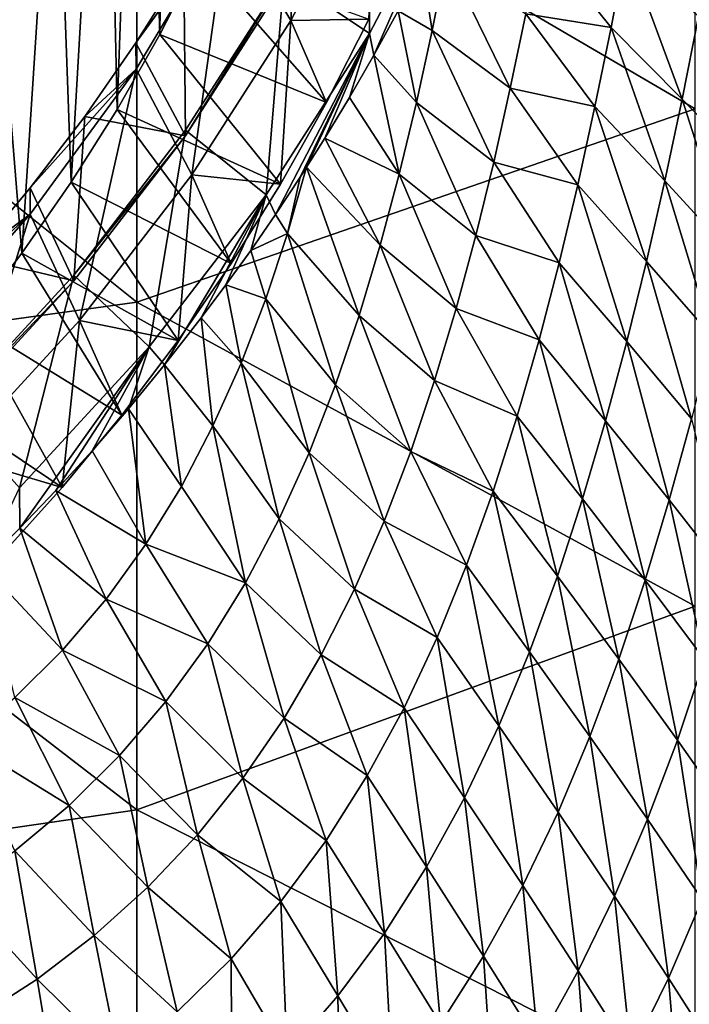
# Model space of a CAD drawing. Header units: metres. Extents: x -105 to 105, y -68 to 103.
# Tile 111 of 256: x 10.29 to 14.71, y -54.97 to -48.46. Entities that reach past the tile are written whole.
import ezdxf

# ---------------------------------------------------------------- set-up
doc = ezdxf.new("R2010")
doc.units = ezdxf.units.M
doc.layers.add('solid_FIT-BATH-150_SW0001_01', color=7, linetype='CONTINUOUS')

msp = doc.modelspace()

# ---------------------------------------------------------------- linework, layer by layer
at = {"layer": 'solid_FIT-BATH-150_SW0001_01'}
for points in [[(11.287522, -42.54195, -17.305658), (11.476202, -48.047203, -16.824011), (11.216377, -48.555302, -16.779558)], [(11.239285, -43.579823, -17.214857), (11.287522, -42.54195, -17.305658), (11.216377, -48.555302, -16.779558)], [(11.095293, -44.607944, -17.124907), (11.239285, -43.579823, -17.214857), (11.216377, -48.555302, -16.779558)], [(10.856708, -45.618847, -17.036465), (11.095293, -44.607944, -17.124907), (10.934652, -49.049973, -16.73628)], [(11.095293, -44.607944, -17.124907), (11.216377, -48.555302, -16.779558), (10.934652, -49.049973, -16.73628)], [(10.525134, -46.604317, -16.950247), (10.856708, -45.618847, -17.036465), (10.630255, -49.532425, -16.694071)], [(10.856708, -45.618847, -17.036465), (10.934652, -49.049973, -16.73628), (10.630255, -49.532425, -16.694071)], [(14.752053, -49.046665, 13.761889), (14.752053, -45.680016, 14.003097), (11.063119, -46.887753, 13.943963)], [(10.104079, -47.554108, -16.867151), (10.525134, -46.604317, -16.950247), (10.304389, -50.001045, -16.653072)], [(10.525134, -46.604317, -16.950247), (10.630255, -49.532425, -16.694071), (10.304389, -50.001045, -16.653072)], [(12.18342, -46.70187, -5.096638), (11.667944, -47.768188, -5.003348), (12.081088, -48.461845, -4.94266)], [(12.18342, -46.70187, -5.096638), (12.081088, -48.461845, -4.94266), (12.64287, -47.38686, -5.036709)], [(11.063119, -50.32428, 13.693584), (11.063119, -46.887753, 13.943963), (7.374184, -47.370224, 13.931885)], [(14.752053, -49.046665, 13.761889), (11.063119, -46.887753, 13.943963), (11.063119, -50.32428, 13.693584)], [(12.037753, -48.169067, -1.8816), (12.597678, -47.097553, -1.975345), (12.600741, -48.549358, -2.500811)], [(12.597678, -47.097553, -1.975345), (13.186834, -47.427742, -2.59894), (12.600741, -48.549358, -2.500811)], [(11.063119, -50.32428, 13.693584), (7.374184, -47.370224, 13.931885), (7.374184, -50.834713, 13.679337)], [(12.64287, -47.38686, -5.036709), (12.081088, -48.461845, -4.94266), (12.595798, -48.453823, -16.085762)], [(12.600741, -48.549358, -2.500811), (13.186834, -47.427742, -2.59894), (12.63023, -48.691029, -4.708924)], [(13.186834, -47.427742, -2.59894), (12.789797, -48.399662, -4.665138), (12.63023, -48.691029, -4.708924)], [(10.104079, -47.554108, -16.867151), (10.304389, -50.001045, -16.653072), (9.958709, -50.453354, -16.613501)], [(11.058328, -48.610458, -2.922019), (11.058477, -48.784481, -4.914433), (11.667944, -47.768188, -5.003348)], [(11.374664, -48.108891, -2.9659), (11.058328, -48.610458, -2.922019), (11.667944, -47.768188, -5.003348)], [(11.667944, -47.768188, -5.003348), (11.058477, -48.784481, -4.914433), (11.427445, -49.483879, -4.853244)], [(11.667944, -47.768188, -5.003348), (11.427445, -49.483879, -4.853244), (12.081088, -48.461845, -4.94266)], [(14.197268, -48.508343, -3.750159), (13.633124, -48.418224, -4.154504), (13.72813, -47.922321, -4.172686)], [(14.297233, -47.980698, -3.764567), (14.197268, -48.508343, -3.750159), (13.72813, -47.922321, -4.172686)], [(14.666762, -48.981934, -3.297617), (14.197268, -48.508343, -3.750159), (14.297233, -47.980698, -3.764567)], [(14.666762, -48.981934, -3.297617), (14.297233, -47.980698, -3.764567), (14.773918, -48.436893, -3.304743)], [(12.316939, -49.005486, -16.037498), (11.216377, -48.555302, -16.779558), (11.476202, -48.047203, -16.824011)], [(12.595798, -48.453823, -16.085762), (12.316939, -49.005486, -16.037498), (11.476202, -48.047203, -16.824011)], [(12.946996, -48.096878, -4.623516), (13.110674, -48.049618, -4.536078), (13.014772, -48.528843, -4.51644)], [(13.014772, -48.528843, -4.51644), (13.110674, -48.049618, -4.536078), (13.531198, -48.910629, -4.14018)], [(13.110674, -48.049618, -4.536078), (13.633124, -48.418224, -4.154504), (13.531198, -48.910629, -4.14018)], [(11.386328, -49.224762, -2.215791), (11.058328, -48.610458, -2.922019), (11.374664, -48.108891, -2.9659)], [(12.037928, -48.205799, -2.304939), (11.386328, -49.224762, -2.215791), (11.374664, -48.108891, -2.9659)], [(12.789797, -48.399662, -4.665138), (12.946996, -48.096878, -4.623516), (13.014772, -48.528843, -4.51644)], [(11.386213, -49.187889, -1.792464), (12.037753, -48.169067, -1.8816), (11.918749, -49.615822, -2.407508)], [(11.386328, -49.224762, -2.215791), (12.037753, -48.169067, -1.8816), (11.386213, -49.187889, -1.792464)], [(12.037928, -48.205799, -2.304939), (12.037753, -48.169067, -1.8816), (11.386328, -49.224762, -2.215791)], [(12.037753, -48.169067, -1.8816), (12.600741, -48.549358, -2.500811), (11.918749, -49.615822, -2.407508)], [(12.63023, -48.691029, -4.708924), (12.789797, -48.399662, -4.665138), (12.910701, -49.005383, -4.501398)], [(12.789797, -48.399662, -4.665138), (13.014772, -48.528843, -4.51644), (12.910701, -49.005383, -4.501398)], [(14.090526, -49.03133, -3.739331), (13.531198, -48.910629, -4.14018), (13.633124, -48.418224, -4.154504)], [(14.197268, -48.508343, -3.750159), (14.090526, -49.03133, -3.739331), (13.633124, -48.418224, -4.154504)], [(12.081088, -48.461845, -4.94266), (11.427445, -49.483879, -4.853244), (12.013676, -49.54438, -15.990351)], [(12.081088, -48.461845, -4.94266), (12.013676, -49.54438, -15.990351), (12.316939, -49.005486, -16.037498)], [(12.081088, -48.461845, -4.94266), (12.316939, -49.005486, -16.037498), (12.595798, -48.453823, -16.085762)], [(14.666762, -48.981934, -3.297617), (14.773918, -48.436893, -3.304743), (15.113871, -49.446251, -2.802969)], [(11.918749, -49.615822, -2.407508), (12.600741, -48.549358, -2.500811), (11.9791, -49.745861, -4.890513)], [(12.600741, -48.549358, -2.500811), (12.142498, -49.498722, -4.844349), (11.9791, -49.745861, -4.890513)], [(12.600741, -48.549358, -2.500811), (12.185699, -49.431595, -4.832311), (12.142498, -49.498722, -4.844349)], [(12.600741, -48.549358, -2.500811), (12.306025, -49.240433, -4.79918), (12.185699, -49.431595, -4.832311)], [(12.600741, -48.549358, -2.500811), (12.468813, -48.971207, -4.753922), (12.306025, -49.240433, -4.79918)], [(12.600741, -48.549358, -2.500811), (12.63023, -48.691029, -4.708924), (12.468813, -48.971207, -4.753922)], [(12.910701, -49.005383, -4.501398), (13.014772, -48.528843, -4.51644), (13.421593, -49.399662, -4.130103)], [(13.014772, -48.528843, -4.51644), (13.531198, -48.910629, -4.14018), (13.421593, -49.399662, -4.130103)], [(14.552743, -49.521503, -3.293826), (14.090526, -49.03133, -3.739331), (14.197268, -48.508343, -3.750159)], [(14.552743, -49.521503, -3.293826), (14.197268, -48.508343, -3.750159), (14.666762, -48.981934, -3.297617)], [(11.058328, -48.610458, -2.922019), (10.719475, -49.097717, -2.879389), (11.058477, -48.784481, -4.914433)], [(11.386328, -49.224762, -2.215791), (10.719475, -49.097717, -2.879389), (11.058328, -48.610458, -2.922019)], [(12.013676, -49.54438, -15.990351), (10.934652, -49.049973, -16.73628), (11.216377, -48.555302, -16.779558)], [(12.316939, -49.005486, -16.037498), (12.013676, -49.54438, -15.990351), (11.216377, -48.555302, -16.779558)], [(12.468813, -48.971207, -4.753922), (12.63023, -48.691029, -4.708924), (12.796827, -49.478748, -4.491745)], [(12.63023, -48.691029, -4.708924), (12.910701, -49.005383, -4.501398), (12.796827, -49.478748, -4.491745)], [(11.058477, -48.784481, -4.914433), (10.358697, -49.743973, -4.830489), (10.686217, -50.446404, -4.769034)], [(10.359004, -49.569332, -2.838128), (10.358697, -49.743973, -4.830489), (11.058477, -48.784481, -4.914433)], [(10.719475, -49.097717, -2.879389), (10.359004, -49.569332, -2.838128), (11.058477, -48.784481, -4.914433)], [(11.058477, -48.784481, -4.914433), (10.686217, -50.446404, -4.769034), (11.427445, -49.483879, -4.853244)], [(13.976338, -49.549892, -3.732409), (13.421593, -49.399662, -4.130103), (13.531198, -48.910629, -4.14018)], [(14.090526, -49.03133, -3.739331), (13.976338, -49.549892, -3.732409), (13.531198, -48.910629, -4.14018)], [(12.306025, -49.240433, -4.79918), (12.468813, -48.971207, -4.753922), (12.796827, -49.478748, -4.491745)], [(12.796827, -49.478748, -4.491745), (12.910701, -49.005383, -4.501398), (13.302851, -49.884949, -4.124982)], [(12.910701, -49.005383, -4.501398), (13.421593, -49.399662, -4.130103), (13.302851, -49.884949, -4.124982)], [(14.552743, -49.521503, -3.293826), (14.666762, -48.981934, -3.297617), (14.99335, -50.001934, -2.806115)], [(14.666762, -48.981934, -3.297617), (15.113871, -49.446251, -2.802969), (14.99335, -50.001934, -2.806115)], [(11.68679, -50.069134, -15.944441), (10.630255, -49.532425, -16.694071), (10.934652, -49.049973, -16.73628)], [(12.013676, -49.54438, -15.990351), (11.68679, -50.069134, -15.944441), (10.934652, -49.049973, -16.73628)], [(14.752053, -52.334599, 13.505877), (14.752053, -49.046665, 13.761889), (11.063119, -50.32428, 13.693584)], [(14.431163, -50.05582, -3.293678), (13.976338, -49.549892, -3.732409), (14.090526, -49.03133, -3.739331)], [(14.431163, -50.05582, -3.293678), (14.090526, -49.03133, -3.739331), (14.552743, -49.521503, -3.293826)], [(10.64769, -50.183689, -2.131896), (10.359004, -49.569332, -2.838128), (10.719475, -49.097717, -2.879389)], [(11.386328, -49.224762, -2.215791), (10.64769, -50.183689, -2.131896), (10.719475, -49.097717, -2.879389)], [(10.648018, -50.146263, -1.708617), (11.386213, -49.187889, -1.792464), (11.146048, -50.619015, -2.31974)], [(11.386328, -49.224762, -2.215791), (11.386213, -49.187889, -1.792464), (10.648018, -50.146263, -1.708617)], [(11.386213, -49.187889, -1.792464), (11.918749, -49.615822, -2.407508), (11.146048, -50.619015, -2.31974)], [(11.386328, -49.224762, -2.215791), (10.648018, -50.146263, -1.708617), (10.64769, -50.183689, -2.131896)], [(12.185699, -49.431595, -4.832311), (12.306025, -49.240433, -4.79918), (12.671447, -49.948414, -4.488311)], [(12.306025, -49.240433, -4.79918), (12.796827, -49.478748, -4.491745), (12.671447, -49.948414, -4.488311)], [(12.059492, -49.870392, -4.830359), (12.185699, -49.431595, -4.832311), (12.532535, -50.413425, -4.492007)], [(12.142498, -49.498722, -4.844349), (12.185699, -49.431595, -4.832311), (12.059492, -49.870392, -4.830359)], [(12.185699, -49.431595, -4.832311), (12.671447, -49.948414, -4.488311), (12.532535, -50.413425, -4.492007)], [(13.853719, -50.064041, -3.729865), (13.302851, -49.884949, -4.124982), (13.421593, -49.399662, -4.130103)], [(13.976338, -49.549892, -3.732409), (13.853719, -50.064041, -3.729865), (13.421593, -49.399662, -4.130103)], [(11.427445, -49.483879, -4.853244), (10.686217, -50.446404, -4.769034), (11.33701, -50.578644, -15.899865)], [(11.427445, -49.483879, -4.853244), (11.33701, -50.578644, -15.899865), (11.68679, -50.069134, -15.944441)], [(11.427445, -49.483879, -4.853244), (11.68679, -50.069134, -15.944441), (12.013676, -49.54438, -15.990351)], [(11.9791, -49.745861, -4.890513), (12.142498, -49.498722, -4.844349), (12.059492, -49.870392, -4.830359)], [(12.671447, -49.948414, -4.488311), (12.796827, -49.478748, -4.491745), (13.173325, -50.365974, -4.125613)], [(12.796827, -49.478748, -4.491745), (13.302851, -49.884949, -4.124982), (13.173325, -50.365974, -4.125613)], [(14.431163, -50.05582, -3.293678), (14.552743, -49.521503, -3.293826), (14.865136, -50.551537, -2.812631)], [(14.552743, -49.521503, -3.293826), (14.99335, -50.001934, -2.806115), (14.865136, -50.551537, -2.812631)], [(10.359004, -49.569332, -2.838128), (9.977917, -50.024036, -2.798347), (10.358697, -49.743973, -4.830489)], [(10.64769, -50.183689, -2.131896), (9.977917, -50.024036, -2.798347), (10.359004, -49.569332, -2.838128)], [(11.33701, -50.578644, -15.899865), (10.304389, -50.001045, -16.653072), (10.630255, -49.532425, -16.694071)], [(11.68679, -50.069134, -15.944441), (11.33701, -50.578644, -15.899865), (10.630255, -49.532425, -16.694071)], [(14.301013, -50.584877, -3.297624), (13.853719, -50.064041, -3.729865), (13.976338, -49.549892, -3.732409)], [(14.301013, -50.584877, -3.297624), (13.976338, -49.549892, -3.732409), (14.431163, -50.05582, -3.293678)], [(11.146048, -50.619015, -2.31974), (11.918749, -49.615822, -2.407508), (11.247382, -50.739029, -5.092587)], [(11.918749, -49.615822, -2.407508), (11.489713, -50.428741, -5.027736), (11.247382, -50.739029, -5.092587)], [(11.918749, -49.615822, -2.407508), (11.652816, -50.210026, -4.983017), (11.489713, -50.428741, -5.027736)], [(11.918749, -49.615822, -2.407508), (11.815896, -49.982677, -4.937006), (11.652816, -50.210026, -4.983017)], [(11.918749, -49.615822, -2.407508), (11.9791, -49.745861, -4.890513), (11.815896, -49.982677, -4.937006)], [(10.358697, -49.743973, -4.830489), (9.576797, -50.635429, -4.752497), (9.863957, -51.34026, -4.690832)], [(9.576969, -50.461002, -2.760117), (9.576797, -50.635429, -4.752497), (10.358697, -49.743973, -4.830489)], [(9.977917, -50.024036, -2.798347), (9.576969, -50.461002, -2.760117), (10.358697, -49.743973, -4.830489)], [(10.358697, -49.743973, -4.830489), (9.863957, -51.34026, -4.690832), (10.686217, -50.446404, -4.769034)], [(11.815896, -49.982677, -4.937006), (11.9791, -49.745861, -4.890513), (12.059492, -49.870392, -4.830359)], [(11.815896, -49.982677, -4.937006), (12.059492, -49.870392, -4.830359), (11.915323, -50.303509, -4.836812)], [(11.915323, -50.303509, -4.836812), (12.059492, -49.870392, -4.830359), (12.377151, -50.871605, -4.503995)], [(12.059492, -49.870392, -4.830359), (12.532535, -50.413425, -4.492007), (12.377151, -50.871605, -4.503995)], [(13.721005, -50.573296, -3.732482), (13.173325, -50.365974, -4.125613), (13.302851, -49.884949, -4.124982)], [(13.853719, -50.064041, -3.729865), (13.721005, -50.573296, -3.732482), (13.302851, -49.884949, -4.124982)], [(12.532535, -50.413425, -4.492007), (12.671447, -49.948414, -4.488311), (13.031256, -50.842087, -4.13282)], [(12.671447, -49.948414, -4.488311), (13.173325, -50.365974, -4.125613), (13.031256, -50.842087, -4.13282)], [(10.64769, -50.183689, -2.131896), (9.828851, -51.073868, -2.054016), (9.977917, -50.024036, -2.798347)], [(10.964933, -51.072086, -15.856694), (9.958709, -50.453354, -16.613501), (10.304389, -50.001045, -16.653072)], [(11.33701, -50.578644, -15.899865), (10.964933, -51.072086, -15.856694), (10.304389, -50.001045, -16.653072)], [(11.652816, -50.210026, -4.983017), (11.815896, -49.982677, -4.937006), (11.915323, -50.303509, -4.836812)], [(14.160637, -51.108196, -3.306415), (13.721005, -50.573296, -3.732482), (13.853719, -50.064041, -3.729865)], [(14.160637, -51.108196, -3.306415), (13.853719, -50.064041, -3.729865), (14.301013, -50.584877, -3.297624)], [(14.301013, -50.584877, -3.297624), (14.431163, -50.05582, -3.293678), (14.7282, -51.095032, -2.822946)], [(14.431163, -50.05582, -3.293678), (14.865136, -50.551537, -2.812631), (14.7282, -51.095032, -2.822946)], [(9.828784, -51.036896, -1.630697), (10.648018, -50.146263, -1.708617), (10.288516, -51.551308, -2.238175)], [(10.64769, -50.183689, -2.131896), (10.648018, -50.146263, -1.708617), (9.828784, -51.036896, -1.630697)], [(10.648018, -50.146263, -1.708617), (11.146048, -50.619015, -2.31974), (10.288516, -51.551308, -2.238175)], [(10.64769, -50.183689, -2.131896), (9.828784, -51.036896, -1.630697), (9.828851, -51.073868, -2.054016)], [(11.489713, -50.428741, -5.027736), (11.652816, -50.210026, -4.983017), (11.752064, -50.728256, -4.852318)], [(11.652816, -50.210026, -4.983017), (11.915323, -50.303509, -4.836812), (11.752064, -50.728256, -4.852318)], [(11.752064, -50.728256, -4.852318), (11.915323, -50.303509, -4.836812), (12.202189, -51.320568, -4.525481)], [(11.915323, -50.303509, -4.836812), (12.377151, -50.871605, -4.503995), (12.202189, -51.320568, -4.525481)], [(11.063119, -53.679554, 13.427683), (11.063119, -50.32428, 13.693584), (7.374184, -50.834713, 13.679337)], [(14.752053, -52.334599, 13.505877), (11.063119, -50.32428, 13.693584), (11.063119, -53.679554, 13.427683)], [(13.57645, -51.077114, -3.741082), (13.031256, -50.842087, -4.13282), (13.173325, -50.365974, -4.125613)], [(13.721005, -50.573296, -3.732482), (13.57645, -51.077114, -3.741082), (13.173325, -50.365974, -4.125613)], [(11.247382, -50.739029, -5.092587), (11.489713, -50.428741, -5.027736), (11.566973, -51.142174, -4.877823)], [(11.489713, -50.428741, -5.027736), (11.752064, -50.728256, -4.852318), (11.566973, -51.142174, -4.877823)], [(12.377151, -50.871605, -4.503995), (12.532535, -50.413425, -4.492007), (12.874047, -51.31152, -4.147654)], [(12.532535, -50.413425, -4.492007), (13.031256, -50.842087, -4.13282), (12.874047, -51.31152, -4.147654)], [(10.571188, -51.548637, -15.815001), (9.592307, -50.890499, -16.575254), (9.958709, -50.453354, -16.613501)], [(10.686217, -50.446404, -4.769034), (9.863957, -51.34026, -4.690832), (10.571188, -51.548637, -15.815001)], [(10.964933, -51.072086, -15.856694), (10.571188, -51.548637, -15.815001), (9.958709, -50.453354, -16.613501)], [(10.686217, -50.446404, -4.769034), (10.571188, -51.548637, -15.815001), (10.964933, -51.072086, -15.856694)], [(10.686217, -50.446404, -4.769034), (10.964933, -51.072086, -15.856694), (11.33701, -50.578644, -15.899865)], [(10.288516, -51.551308, -2.238175), (11.146048, -50.619015, -2.31974), (10.29167, -51.818485, -5.328231)], [(11.146048, -50.619015, -2.31974), (10.528841, -51.569836, -5.273416), (10.29167, -51.818485, -5.328231)], [(11.146048, -50.619015, -2.31974), (10.767944, -51.307007, -5.215926), (10.528841, -51.569836, -5.273416)], [(11.146048, -50.619015, -2.31974), (11.007941, -51.029896, -5.155447), (10.767944, -51.307007, -5.215926)], [(11.146048, -50.619015, -2.31974), (11.247382, -50.739029, -5.092587), (11.007941, -51.029896, -5.155447)], [(14.008296, -51.625244, -3.320838), (13.57645, -51.077114, -3.741082), (13.721005, -50.573296, -3.732482)], [(14.008296, -51.625244, -3.320838), (13.721005, -50.573296, -3.732482), (14.160637, -51.108196, -3.306415)], [(14.160637, -51.108196, -3.306415), (14.301013, -50.584877, -3.297624), (14.580889, -51.631947, -2.837775)], [(14.301013, -50.584877, -3.297624), (14.7282, -51.095032, -2.822946), (14.580889, -51.631947, -2.837775)], [(11.007941, -51.029896, -5.155447), (11.247382, -50.739029, -5.092587), (11.358025, -51.542091, -4.913592)], [(11.247382, -50.739029, -5.092587), (11.566973, -51.142174, -4.877823), (11.358025, -51.542091, -4.913592)], [(11.566973, -51.142174, -4.877823), (11.752064, -50.728256, -4.852318), (12.004699, -51.757759, -4.557509)], [(11.752064, -50.728256, -4.852318), (12.202189, -51.320568, -4.525481), (12.004699, -51.757759, -4.557509)], [(11.063119, -53.679554, 13.427683), (7.374184, -50.834713, 13.679337), (7.374184, -54.216991, 13.411073)], [(10.571188, -51.548637, -15.815001), (10.15658, -52.007313, -15.774873), (9.592307, -50.890499, -16.575254)], [(12.202189, -51.320568, -4.525481), (12.377151, -50.871605, -4.503995), (12.698721, -51.772018, -4.171268)], [(12.377151, -50.871605, -4.503995), (12.874047, -51.31152, -4.147654), (12.698721, -51.772018, -4.171268)], [(13.417994, -51.574551, -3.756571), (12.874047, -51.31152, -4.147654), (13.031256, -50.842087, -4.13282)], [(13.57645, -51.077114, -3.741082), (13.417994, -51.574551, -3.756571), (13.031256, -50.842087, -4.13282)], [(10.767944, -51.307007, -5.215926), (11.007941, -51.029896, -5.155447), (11.123373, -51.924667, -4.959723)], [(11.007941, -51.029896, -5.155447), (11.358025, -51.542091, -4.913592), (11.123373, -51.924667, -4.959723)], [(13.841946, -52.135094, -3.341764), (13.417994, -51.574551, -3.756571), (13.57645, -51.077114, -3.741082)], [(13.841946, -52.135094, -3.341764), (13.57645, -51.077114, -3.741082), (14.008296, -51.625244, -3.320838)], [(11.358025, -51.542091, -4.913592), (11.566973, -51.142174, -4.877823), (11.782454, -52.179886, -4.600388)], [(11.566973, -51.142174, -4.877823), (12.004699, -51.757759, -4.557509), (11.782454, -52.179886, -4.600388)], [(14.008296, -51.625244, -3.320838), (14.160637, -51.108196, -3.306415), (14.42147, -52.161755, -2.85787)], [(14.160637, -51.108196, -3.306415), (14.580889, -51.631947, -2.837775), (14.42147, -52.161755, -2.85787)], [(14.580889, -51.631947, -2.837775), (14.7282, -51.095032, -2.822946), (14.980458, -52.143616, -2.323857)], [(9.863957, -51.34026, -4.690832), (10.15658, -52.007313, -15.774873), (10.571188, -51.548637, -15.815001)], [(10.528841, -51.569836, -5.273416), (10.767944, -51.307007, -5.215926), (11.123373, -51.924667, -4.959723)], [(12.004699, -51.757759, -4.557509), (12.202189, -51.320568, -4.525481), (12.502333, -52.221279, -4.204776)], [(12.202189, -51.320568, -4.525481), (12.698721, -51.772018, -4.171268), (12.502333, -52.221279, -4.204776)], [(13.242669, -52.063469, -3.780098), (12.698721, -51.772018, -4.171268), (12.874047, -51.31152, -4.147654)], [(13.417994, -51.574551, -3.756571), (13.242669, -52.063469, -3.780098), (12.874047, -51.31152, -4.147654)], [(11.123373, -51.924667, -4.959723), (11.358025, -51.542091, -4.913592), (11.782454, -52.179886, -4.600388)], [(10.288516, -51.551308, -2.238175), (10.29167, -51.818485, -5.328231), (10.046566, -52.063637, -5.381817)], [(10.29167, -51.818485, -5.328231), (10.528841, -51.569836, -5.273416), (10.861402, -52.286621, -5.016177)], [(10.528841, -51.569836, -5.273416), (11.123373, -51.924667, -4.959723), (10.861402, -52.286621, -5.016177)], [(13.658669, -52.63567, -3.370292), (13.242669, -52.063469, -3.780098), (13.417994, -51.574551, -3.756571)], [(13.658669, -52.63567, -3.370292), (13.417994, -51.574551, -3.756571), (13.841946, -52.135094, -3.341764)], [(13.841946, -52.135094, -3.341764), (14.008296, -51.625244, -3.320838), (14.247916, -52.683544, -2.88406)], [(14.008296, -51.625244, -3.320838), (14.42147, -52.161755, -2.85787), (14.247916, -52.683544, -2.88406)], [(14.42147, -52.161755, -2.85787), (14.580889, -51.631947, -2.837775), (14.814695, -52.685699, -2.349475)], [(14.580889, -51.631947, -2.837775), (14.980458, -52.143616, -2.323857), (14.814695, -52.685699, -2.349475)], [(11.782454, -52.179886, -4.600388), (12.004699, -51.757759, -4.557509), (12.2825, -52.656418, -4.248706)], [(12.004699, -51.757759, -4.557509), (12.502333, -52.221279, -4.204776), (12.2825, -52.656418, -4.248706)], [(13.047345, -52.541527, -3.812855), (12.502333, -52.221279, -4.204776), (12.698721, -51.772018, -4.171268)], [(13.242669, -52.063469, -3.780098), (13.047345, -52.541527, -3.812855), (12.698721, -51.772018, -4.171268)], [(10.046566, -52.063637, -5.381817), (10.29167, -51.818485, -5.328231), (10.572397, -52.625233, -5.081776)], [(10.29167, -51.818485, -5.328231), (10.861402, -52.286621, -5.016177), (10.572397, -52.625233, -5.081776)], [(10.861402, -52.286621, -5.016177), (11.123373, -51.924667, -4.959723), (11.533441, -52.583439, -4.654212)], [(11.123373, -51.924667, -4.959723), (11.782454, -52.179886, -4.600388), (11.533441, -52.583439, -4.654212)], [(10.046566, -52.063637, -5.381817), (10.572397, -52.625233, -5.081776), (10.257583, -52.938046, -5.154787)], [(13.455386, -53.12471, -3.407563), (13.047345, -52.541527, -3.812855), (13.242669, -52.063469, -3.780098)], [(13.455386, -53.12471, -3.407563), (13.242669, -52.063469, -3.780098), (13.658669, -52.63567, -3.370292)], [(11.533441, -52.583439, -4.654212), (11.782454, -52.179886, -4.600388), (12.037247, -53.074142, -4.303156)], [(11.782454, -52.179886, -4.600388), (12.2825, -52.656418, -4.248706), (12.037247, -53.074142, -4.303156)], [(13.658669, -52.63567, -3.370292), (13.841946, -52.135094, -3.341764), (14.057357, -53.195309, -2.917394)], [(13.841946, -52.135094, -3.341764), (14.247916, -52.683544, -2.88406), (14.057357, -53.195309, -2.917394)], [(14.247916, -52.683544, -2.88406), (14.42147, -52.161755, -2.85787), (14.634669, -53.218956, -2.380788)], [(14.42147, -52.161755, -2.85787), (14.814695, -52.685699, -2.349475), (14.634669, -53.218956, -2.380788)], [(12.82907, -53.006207, -3.85585), (12.2825, -52.656418, -4.248706), (12.502333, -52.221279, -4.204776)], [(13.047345, -52.541527, -3.812855), (12.82907, -53.006207, -3.85585), (12.502333, -52.221279, -4.204776)], [(10.572397, -52.625233, -5.081776), (10.861402, -52.286621, -5.016177), (11.255915, -52.964993, -4.718906)], [(10.861402, -52.286621, -5.016177), (11.533441, -52.583439, -4.654212), (11.255915, -52.964993, -4.718906)], [(14.752053, -55.548847, 13.234756), (14.752053, -52.334599, 13.505877), (11.063119, -53.679554, 13.427683)], [(11.255915, -52.964993, -4.718906), (11.533441, -52.583439, -4.654212), (11.764649, -53.471142, -4.368187)], [(11.533441, -52.583439, -4.654212), (12.037247, -53.074142, -4.303156), (11.764649, -53.471142, -4.368187)], [(13.229195, -53.599766, -3.454545), (12.82907, -53.006207, -3.85585), (13.047345, -52.541527, -3.812855)], [(13.229195, -53.599766, -3.454545), (13.047345, -52.541527, -3.812855), (13.455386, -53.12471, -3.407563)], [(10.257583, -52.938046, -5.154787), (10.572397, -52.625233, -5.081776), (10.950148, -53.321709, -4.793135)], [(10.572397, -52.625233, -5.081776), (11.255915, -52.964993, -4.718906), (10.950148, -53.321709, -4.793135)], [(13.455386, -53.12471, -3.407563), (13.658669, -52.63567, -3.370292), (13.846766, -53.694855, -2.958962)], [(13.658669, -52.63567, -3.370292), (14.057357, -53.195309, -2.917394), (13.846766, -53.694855, -2.958962)], [(12.585589, -53.454266, -3.909356), (12.037247, -53.074142, -4.303156), (12.2825, -52.656418, -4.248706)], [(12.82907, -53.006207, -3.85585), (12.585589, -53.454266, -3.909356), (12.2825, -52.656418, -4.248706)], [(14.057357, -53.195309, -2.917394), (14.247916, -52.683544, -2.88406), (14.437556, -53.741436, -2.418797)], [(14.247916, -52.683544, -2.88406), (14.634669, -53.218956, -2.380788), (14.437556, -53.741436, -2.418797)], [(14.634669, -53.218956, -2.380788), (14.814695, -52.685699, -2.349475), (15.001809, -53.740585, -1.8317)], [(9.91823, -53.222687, -5.233459), (10.257583, -52.938046, -5.154787), (10.617316, -53.651009, -4.874996)], [(10.257583, -52.938046, -5.154787), (10.950148, -53.321709, -4.793135), (10.617316, -53.651009, -4.874996)], [(10.950148, -53.321709, -4.793135), (11.255915, -52.964993, -4.718906), (11.464103, -53.844501, -4.443018)], [(11.255915, -52.964993, -4.718906), (11.764649, -53.471142, -4.368187), (11.464103, -53.844501, -4.443018)], [(12.977871, -54.057709, -3.511502), (12.585589, -53.454266, -3.909356), (12.82907, -53.006207, -3.85585)], [(12.977871, -54.057709, -3.511502), (12.82907, -53.006207, -3.85585), (13.229195, -53.599766, -3.454545)], [(12.314826, -53.882282, -3.973464), (11.764649, -53.471142, -4.368187), (12.037247, -53.074142, -4.303156)], [(12.585589, -53.454266, -3.909356), (12.314826, -53.882282, -3.973464), (12.037247, -53.074142, -4.303156)], [(13.229195, -53.599766, -3.454545), (13.455386, -53.12471, -3.407563), (13.61329, -54.179813, -3.009686)], [(13.455386, -53.12471, -3.407563), (13.846766, -53.694855, -2.958962), (13.61329, -54.179813, -3.009686)], [(9.91823, -53.222687, -5.233459), (10.617316, -53.651009, -4.874996), (10.258682, -53.950451, -4.962559)], [(13.846766, -53.694855, -2.958962), (14.057357, -53.195309, -2.917394), (14.220385, -54.251019, -2.464536)], [(14.057357, -53.195309, -2.917394), (14.437556, -53.741436, -2.418797), (14.220385, -54.251019, -2.464536)], [(14.437556, -53.741436, -2.418797), (14.634669, -53.218956, -2.380788), (14.798896, -54.273308, -1.87428)], [(14.634669, -53.218956, -2.380788), (15.001809, -53.740585, -1.8317), (14.798896, -54.273308, -1.87428)], [(10.617316, -53.651009, -4.874996), (10.950148, -53.321709, -4.793135), (11.136559, -54.191769, -4.525871)], [(10.950148, -53.321709, -4.793135), (11.464103, -53.844501, -4.443018), (11.136559, -54.191769, -4.525871)], [(12.015063, -54.286942, -4.048032), (11.464103, -53.844501, -4.443018), (11.764649, -53.471142, -4.368187)], [(12.314826, -53.882282, -3.973464), (12.015063, -54.286942, -4.048032), (11.764649, -53.471142, -4.368187)], [(12.699365, -54.495232, -3.578524), (12.314826, -53.882282, -3.973464), (12.585589, -53.454266, -3.909356)], [(12.699365, -54.495232, -3.578524), (12.585589, -53.454266, -3.909356), (12.977871, -54.057709, -3.511502)], [(12.977871, -54.057709, -3.511502), (13.229195, -53.599766, -3.454545), (13.354737, -54.64716, -3.069821)], [(13.229195, -53.599766, -3.454545), (13.61329, -54.179813, -3.009686), (13.354737, -54.64716, -3.069821)], [(11.063119, -56.95908, 13.145938), (11.063119, -53.679554, 13.427683), (7.374184, -54.216991, 13.411073)], [(10.258682, -53.950451, -4.962559), (10.617316, -53.651009, -4.874996), (10.783063, -54.510517, -4.614913)], [(10.617316, -53.651009, -4.874996), (11.136559, -54.191769, -4.525871), (10.783063, -54.510517, -4.614913)], [(14.752053, -55.548847, 13.234756), (11.063119, -53.679554, 13.427683), (11.063119, -56.95908, 13.145938)], [(13.61329, -54.179813, -3.009686), (13.846766, -53.694855, -2.958962), (13.980348, -54.745415, -2.518885)], [(13.846766, -53.694855, -2.958962), (14.220385, -54.251019, -2.464536), (13.980348, -54.745415, -2.518885)], [(14.220385, -54.251019, -2.464536), (14.437556, -53.741436, -2.418797), (14.575902, -54.792454, -1.92411)], [(14.437556, -53.741436, -2.418797), (14.798896, -54.273308, -1.87428), (14.575902, -54.792454, -1.92411)], [(11.686624, -54.665527, -4.131618), (11.136559, -54.191769, -4.525871), (11.464103, -53.844501, -4.443018)], [(12.015063, -54.286942, -4.048032), (11.686624, -54.665527, -4.131618), (11.464103, -53.844501, -4.443018)], [(12.391977, -54.90913, -3.655479), (12.015063, -54.286942, -4.048032), (12.314826, -53.882282, -3.973464)], [(12.391977, -54.90913, -3.655479), (12.314826, -53.882282, -3.973464), (12.699365, -54.495232, -3.578524)], [(9.876571, -54.219204, -5.053568), (10.258682, -53.950451, -4.962559), (10.405234, -54.799191, -4.708127)], [(10.258682, -53.950451, -4.962559), (10.783063, -54.510517, -4.614913), (10.405234, -54.799191, -4.708127)], [(12.699365, -54.495232, -3.578524), (12.977871, -54.057709, -3.511502), (13.069088, -55.093708, -3.139458)], [(12.977871, -54.057709, -3.511502), (13.354737, -54.64716, -3.069821), (13.069088, -55.093708, -3.139458)], [(11.330534, -55.015545, -4.22233), (10.783063, -54.510517, -4.614913), (11.136559, -54.191769, -4.525871)], [(11.686624, -54.665527, -4.131618), (11.330534, -55.015545, -4.22233), (11.136559, -54.191769, -4.525871)], [(13.354737, -54.64716, -3.069821), (13.61329, -54.179813, -3.009686), (13.71529, -55.22171, -2.582091)], [(13.61329, -54.179813, -3.009686), (13.980348, -54.745415, -2.518885), (13.71529, -55.22171, -2.582091)], [(11.063119, -56.95908, 13.145938), (7.374184, -54.216991, 13.411073), (7.374184, -57.522774, 13.126765)], [(9.876571, -54.219204, -5.053568), (10.405234, -54.799191, -4.708127), (10.00578, -55.057884, -4.80316)], [(13.980348, -54.745415, -2.518885), (14.220385, -54.251019, -2.464536), (14.33007, -55.295826, -1.982027)], [(14.220385, -54.251019, -2.464536), (14.575902, -54.792454, -1.92411), (14.33007, -55.295826, -1.982027)], [(14.575902, -54.792454, -1.92411), (14.798896, -54.273308, -1.87428), (14.913586, -55.318504, -1.339891)], [(12.055984, -55.296795, -3.740993), (11.686624, -54.665527, -4.131618), (12.015063, -54.286942, -4.048032)], [(12.055984, -55.296795, -3.740993), (12.015063, -54.286942, -4.048032), (12.391977, -54.90913, -3.655479)], [(10.947967, -55.334705, -4.318228), (10.405234, -54.799191, -4.708127), (10.783063, -54.510517, -4.614913)], [(11.330534, -55.015545, -4.22233), (10.947967, -55.334705, -4.318228), (10.783063, -54.510517, -4.614913)], [(12.391977, -54.90913, -3.655479), (12.699365, -54.495232, -3.578524), (12.754664, -55.516369, -3.218475)], [(12.699365, -54.495232, -3.578524), (13.069088, -55.093708, -3.139458), (12.754664, -55.516369, -3.218475)], [(11.692347, -55.655815, -3.833259), (11.330534, -55.015545, -4.22233), (11.686624, -54.665527, -4.131618)], [(11.692347, -55.655815, -3.833259), (11.686624, -54.665527, -4.131618), (12.055984, -55.296795, -3.740993)], [(13.069088, -55.093708, -3.139458), (13.354737, -54.64716, -3.069821), (13.423221, -55.67683, -2.654243)], [(13.354737, -54.64716, -3.069821), (13.71529, -55.22171, -2.582091), (13.423221, -55.67683, -2.654243)], [(13.71529, -55.22171, -2.582091), (13.980348, -54.745415, -2.518885), (14.059277, -55.780609, -2.048268)], [(13.980348, -54.745415, -2.518885), (14.33007, -55.295826, -1.982027), (14.059277, -55.780609, -2.048268)], [(14.33007, -55.295826, -1.982027), (14.575902, -54.792454, -1.92411), (14.662721, -55.830372, -1.401343)], [(14.575902, -54.792454, -1.92411), (14.913586, -55.318504, -1.339891), (14.662721, -55.830372, -1.401343)], [(10.541247, -55.622478, -4.417016), (10.00578, -55.057884, -4.80316), (10.405234, -54.799191, -4.708127)], [(10.947967, -55.334705, -4.318228), (10.541247, -55.622478, -4.417016), (10.405234, -54.799191, -4.708127)], [(12.055984, -55.296795, -3.740993), (12.391977, -54.90913, -3.655479), (12.411699, -55.912632, -3.305569)], [(12.391977, -54.90913, -3.655479), (12.754664, -55.516369, -3.218475), (12.411699, -55.912632, -3.305569)]]:
    msp.add_3dface(points, dxfattribs=at)

doc.saveas('drawing.dxf')
